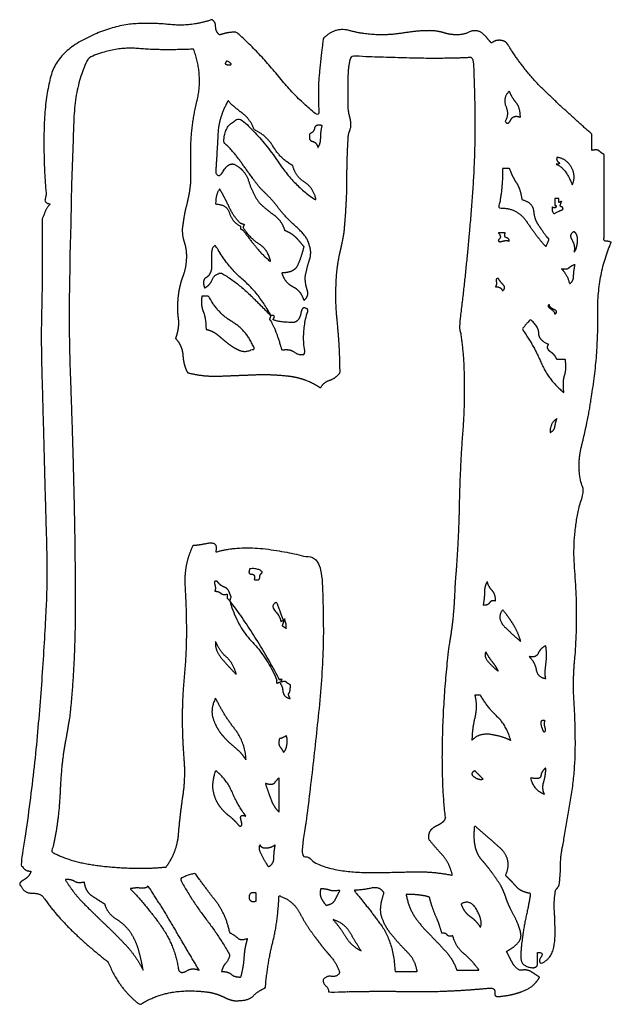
# Model space of a CAD drawing. Header units: millimetres. Extents: x 0 to 600, y 0 to 400.
# Tile 13 of 31: x 136 to 140.01, y 127.43 to 134.09. Entities that reach past the tile are written whole.
import ezdxf

# ---------------------------------------------------------------- set-up
doc = ezdxf.new("R2010")
doc.units = ezdxf.units.MM
doc.header["$MEASUREMENT"] = 0
doc.layers.add('EngraveText', color=5, linetype='Continuous')

msp = doc.modelspace()

# ---------------------------------------------------------------- linework, layer by layer
at = {"layer": 'EngraveText'}
for points, knots in [([(136.0791, 128.3348), (136.0139, 128.3348), (136.0139, 128.4091), (136.0883, 128.8648), (136.1257, 129.2976), (136.1631, 129.7304), (136.1819, 130.1301), (136.191, 130.3444), (136.183, 130.6048), (136.1749, 130.8653), (136.1679, 131.1443), (136.1609, 131.4233), (136.1528, 131.6978), (136.1447, 131.9722), (136.1539, 132.2237), (136.1539, 132.354), (136.1539, 132.4889), (136.1539, 132.6238), (136.1539, 132.7445), (136.1679, 132.7725), (136.1749, 132.7957), (136.1819, 132.8189), (136.2094, 132.8469), (136.1679, 132.8561), (136.1749, 132.8795), (136.1819, 132.9029), (136.1819, 132.9212), (136.1631, 133.1167), (136.1676, 133.3448), (136.1722, 133.5729), (136.219, 133.7308), (136.2658, 133.8703), (136.4338, 133.9586), (136.6017, 134.047), (136.7605, 134.0658), (136.8908, 134.075), (137.0262, 134.061), (137.1615, 134.047), (137.3015, 134.0938), (137.3295, 134.0846), (137.3295, 134.0474), (137.3295, 134.0102), (137.3574, 133.9914), (137.3854, 134.0006), (137.4088, 134.0054), (137.4322, 134.0102), (137.4694, 134.0102), (137.6185, 133.8799), (137.7539, 133.7124), (137.8893, 133.5449), (138.0292, 133.4426), (138.02, 133.6009), (138.0294, 133.708), (138.0388, 133.8152), (138.0576, 133.9643), (138.1329, 134.0483), (138.2365, 134.0203), (138.3402, 133.9923), (138.453, 133.9923), (138.5287, 133.9923), (138.6133, 134.0063), (138.6979, 134.0203), (138.7736, 134.0203), (138.83, 134.0203), (138.8724, 134.0063), (138.9148, 133.9923), (138.9621, 133.9923), (139.0089, 133.9923), (139.0467, 134.0109), (139.0845, 134.0295), (139.1221, 134.0111), (139.1501, 133.9923), (139.1643, 133.9737), (139.1786, 133.9551), (139.1974, 133.9363), (139.2162, 133.9551), (139.2492, 133.9551), (139.2822, 133.9551), (139.301, 133.9363), (139.4143, 133.75), (139.565, 133.6055), (139.7156, 133.4609), (139.8757, 133.3214), (139.8757, 133.2656), (139.8757, 133.2099), (139.9133, 133.2191), (139.9275, 133.2053), (139.9417, 133.1915), (139.9605, 133.1819), (139.9605, 132.9029), (139.9605, 132.6238), (139.9509, 132.5959), (139.9745, 132.5959), (139.9981, 132.5959), (140.0073, 132.5867), (139.9116, 132.3724), (139.9164, 132.0979), (139.9212, 131.8235), (139.8722, 131.5353), (139.8529, 131.3958), (139.8088, 131.2189), (139.7646, 131.042), (139.8232, 130.9116), (139.7366, 130.6514), (139.7604, 130.3722), (139.7843, 130.0929), (139.7646, 129.8139), (139.7458, 129.6372), (139.7552, 129.4929), (139.7646, 129.3486), (139.7646, 129.1907), (139.7646, 129.0135), (139.7373, 128.8463), (139.7099, 128.679), (139.6824, 128.5207), (139.6644, 128.4463), (139.6644, 128.3811), (139.6644, 128.316), (139.6553, 128.2416), (139.6461, 128.2228), (139.6369, 128.2136), (139.6277, 128.2045), (139.6277, 128.1856), (139.619, 128.1297), (139.6233, 128.0553), (139.6277, 127.981), (139.6277, 127.9112), (139.6277, 127.8415), (139.6096, 127.7903), (139.5914, 127.7391), (139.5367, 127.7111), (139.5083, 127.7203), (139.5319, 127.7529), (139.5555, 127.7855), (139.5083, 127.7855), (139.5083, 127.7483), (139.5083, 127.7111), (139.5083, 127.674), (139.4611, 127.6836), (139.3955, 127.6928), (139.3955, 127.7531), (139.3955, 127.8135), (139.4047, 127.8694), (139.4143, 127.953), (139.4331, 128.0367), (139.4519, 128.1205), (139.4611, 128.1856), (139.3955, 128.1953), (139.3625, 128.2324), (139.3294, 128.2696), (139.2914, 128.3068), (139.3386, 128.4183), (139.249, 128.4975), (139.1593, 128.5766), (139.0841, 128.6418), (139.0653, 128.4848), (139.1307, 128.4111), (139.1961, 128.3374), (139.2612, 128.2355), (139.28, 128.1988), (139.294, 128.1572), (139.308, 128.1157), (139.3264, 128.0789), (139.392, 127.9587), (139.3966, 127.9033), (139.4012, 127.848), (139.2984, 127.7925), (139.3172, 127.7557), (139.3358, 127.7188), (139.3544, 127.6818), (139.392, 127.6635), (139.4383, 127.6726), (139.4663, 127.6543), (139.4943, 127.6359), (139.5223, 127.6171), (139.4851, 127.5528), (139.4152, 127.525), (139.3452, 127.4973), (139.2612, 127.4881), (139.2149, 127.4785), (139.2194, 127.5113), (139.224, 127.5441), (139.1869, 127.5441), (138.8956, 127.5161), (138.6365, 127.5207), (138.3773, 127.5253), (138.0944, 127.5161), (138.0944, 127.5441), (138.0758, 127.5578), (138.0572, 127.5716), (138.0572, 127.5996), (138.0756, 127.6276), (138.113, 127.623), (138.1504, 127.6184), (138.1692, 127.6464), (138.1504, 127.7116), (138.1038, 127.763), (138.0572, 127.8143), (138.0104, 127.8795), (137.9452, 127.9635), (137.8984, 128.052), (137.8516, 128.1406), (137.7585, 128.1682), (137.7493, 127.9818), (137.7165, 127.8561), (137.6837, 127.7304), (137.6653, 127.5441), (137.6185, 127.5253), (137.586, 127.4927), (137.5534, 127.4601), (137.4974, 127.4601), (137.4506, 127.4505), (137.3946, 127.4787), (137.3386, 127.5069), (137.2827, 127.5161), (137.1427, 127.5344), (137.0307, 127.5148), (136.9188, 127.4951), (136.8164, 127.4321), (136.6765, 127.5344), (136.6017, 127.7203), (136.4709, 127.8226), (136.3638, 127.9252), (136.2566, 128.0278), (136.1631, 128.1577), (136.1442, 128.1856), (136.0885, 128.1856), (136.0327, 128.1856), (136.0139, 128.2324), (135.9859, 128.2508), (136.0279, 128.274), (136.0699, 128.2972), (136.0791, 128.3348)], [-116, -116, -116, -115, -115, -114, -114, -113, -113, -112, -112, -111, -111, -110, -110, -109, -109, -108, -108, -107, -107, -106, -106, -105, -105, -104, -104, -103, -103, -102, -102, -101, -101, -100, -100, -99, -99, -98, -98, -97, -97, -96, -96, -95, -95, -94, -94, -93, -93, -92, -92, -91, -91, -90, -90, -89, -89, -88, -88, -87, -87, -86, -86, -85, -85, -84, -84, -83, -83, -82, -82, -81, -81, -80, -80, -79, -79, -78, -78, -77, -77, -76, -76, -75, -75, -74, -74, -73, -73, -72, -72, -71, -71, -70, -70, -69, -69, -68, -68, -67, -67, -66, -66, -65, -65, -64, -64, -63, -63, -62, -62, -61, -61, -60, -60, -59, -59, -58, -58, -57, -57, -56, -56, -55, -55, -54, -54, -53, -53, -52, -52, -51, -51, -50, -50, -49, -49, -48, -48, -47, -47, -46, -46, -45, -45, -44, -44, -43, -43, -42, -42, -41, -41, -40, -40, -39, -39, -38, -38, -37, -37, -36, -36, -35, -35, -34, -34, -33, -33, -32, -32, -31, -31, -30, -30, -29, -29, -28, -28, -27, -27, -26, -26, -25, -25, -24, -24, -23, -23, -22, -22, -21, -21, -20, -20, -19, -19, -18, -18, -17, -17, -16, -16, -15, -15, -14, -14, -13, -13, -12, -12, -11, -11, -10, -10, -9, -9, -8, -8, -7, -7, -6, -6, -5, -5, -4, -4, -3, -3, -2, -2, -1, -1, 0, 0, 0]), ([(136.994, 128.3628), (136.8073, 128.344), (136.579, 128.3671), (136.3507, 128.3903), (136.2203, 128.4651), (136.2667, 128.651), (136.2761, 128.8651), (136.2855, 129.0791), (136.3135, 129.2187), (136.3227, 129.265), (136.3275, 129.2976), (136.3323, 129.3302), (136.3415, 129.3765), (136.3787, 129.7304), (136.3787, 130.1209), (136.3787, 130.5115), (136.3693, 130.9031), (136.3599, 131.2947), (136.3461, 131.6676), (136.3323, 132.0404), (136.3415, 132.3662), (136.3415, 132.497), (136.3461, 132.6227), (136.3507, 132.7485), (136.3507, 132.8793), (136.3599, 133.1587), (136.3693, 133.415), (136.3787, 133.6713), (136.4718, 133.8392), (136.6489, 133.9136), (136.8027, 133.8996), (136.9564, 133.8856), (137.1803, 133.8952), (137.2455, 133.7181), (137.2035, 133.5455), (137.1615, 133.373), (137.1615, 133.2147), (137.1615, 133.1587), (137.1615, 133.1027), (137.1615, 133.0468), (137.1615, 132.9908), (137.1536, 132.9164), (137.1335, 132.8373), (137.1134, 132.7581), (137.1055, 132.6741), (137.1055, 132.6273), (137.1195, 132.5854), (137.1335, 132.5434), (137.1335, 132.497), (137.1335, 132.4222), (137.1101, 132.3617), (137.0867, 132.3011), (137.0775, 132.2267), (137.0684, 132.1428), (137.0775, 132.0776), (137.0867, 132.0124), (137.0592, 131.9376), (137.1055, 131.8913), (137.1101, 131.8213), (137.1147, 131.7513), (137.1427, 131.7045), (137.2455, 131.6765), (137.362, 131.6814), (137.4786, 131.6862), (137.5954, 131.6908), (137.7121, 131.6954), (137.8287, 131.6814), (137.9452, 131.6674), (138.0384, 131.6022), (138.0572, 131.6394), (138.0992, 131.6534), (138.1412, 131.6674), (138.1692, 131.7045), (138.1692, 131.8725), (138.1504, 132.0542), (138.1315, 132.2359), (138.1504, 132.413), (138.1595, 132.4782), (138.1738, 132.5388), (138.188, 132.5994), (138.1972, 132.6553), (138.216, 132.8604), (138.216, 133.0096), (138.216, 133.1587), (138.2251, 133.2987), (138.2251, 133.317), (138.2343, 133.3404), (138.2435, 133.3638), (138.2435, 133.3822), (138.2435, 133.4102), (138.2343, 133.443), (138.2251, 133.4758), (138.2251, 133.5038), (138.2251, 133.6341), (138.2251, 133.7041), (138.2251, 133.7741), (138.2439, 133.8484), (138.4679, 133.8392), (138.6778, 133.8344), (138.8877, 133.8296), (139.074, 133.8392), (139.102, 133.345), (139.0694, 132.907), (139.0369, 132.469), (138.9809, 132.0216), (139.0089, 131.8817), (139.0135, 131.7093), (139.0181, 131.537), (139.0089, 131.3691), (138.9866, 131.0988), (138.9809, 130.8191), (138.9752, 130.5394), (138.9529, 130.2884), (138.9476, 130.1489), (138.9398, 130.0651), (138.9319, 129.9814), (138.9131, 129.8699), (138.8759, 129.5812), (138.8665, 129.2604), (138.8571, 128.9396), (138.8851, 128.6973), (138.8851, 128.6698), (138.8245, 128.6418), (138.764, 128.6138), (138.7736, 128.5486), (138.8199, 128.4927), (138.8665, 128.4415), (138.9131, 128.3903), (138.9319, 128.3068), (138.7998, 128.3348), (138.6537, 128.3302), (138.5077, 128.3256), (138.3664, 128.3256), (138.2251, 128.3256), (138.1073, 128.3534), (137.9894, 128.3811), (137.9138, 128.4651), (137.9798, 128.9396), (138.0316, 129.4605), (138.0834, 129.9814), (138.0362, 130.4371), (137.8858, 130.4839), (137.6876, 130.5117), (137.4895, 130.5394), (137.3295, 130.4931), (137.3483, 130.5674), (137.2765, 130.5534), (137.2048, 130.5394), (137.1781, 130.5394), (137.1147, 130.4096), (137.1241, 130.2606), (137.1335, 130.1117), (137.1335, 129.9534), (137.1335, 129.8047), (137.1195, 129.6558), (137.1055, 129.5069), (137.1055, 129.3765), (137.1055, 129.2278), (137.1167, 129.0929), (137.1278, 128.958), (137.1055, 128.8277), (137.0872, 128.6973), (137.0778, 128.5812), (137.0684, 128.4651), (136.994, 128.3628)], [0, 0, 0, 1, 1, 2, 2, 3, 3, 4, 4, 5, 5, 6, 6, 7, 7, 8, 8, 9, 9, 10, 10, 11, 11, 12, 12, 13, 13, 14, 14, 15, 15, 16, 16, 17, 17, 18, 18, 19, 19, 20, 20, 21, 21, 22, 22, 23, 23, 24, 24, 25, 25, 26, 26, 27, 27, 28, 28, 29, 29, 30, 30, 31, 31, 32, 32, 33, 33, 34, 34, 35, 35, 36, 36, 37, 37, 38, 38, 39, 39, 40, 40, 41, 41, 42, 42, 43, 43, 44, 44, 45, 45, 46, 46, 47, 47, 48, 48, 49, 49, 50, 50, 51, 51, 52, 52, 53, 53, 54, 54, 55, 55, 56, 56, 57, 57, 58, 58, 59, 59, 60, 60, 61, 61, 62, 62, 63, 63, 64, 64, 65, 65, 66, 66, 67, 67, 68, 68, 69, 69, 70, 70, 71, 71, 72, 72, 73, 73, 74, 74, 75, 75, 76, 76, 77, 77, 78, 78, 79, 79, 80, 80, 81, 81, 82, 82, 82]), ([(137.4069, 133.8169), (137.4349, 133.7981), (137.4349, 133.7935), (137.4349, 133.7889), (137.4209, 133.7889), (137.4069, 133.7889), (137.3975, 133.7935), (137.3881, 133.7981), (137.4069, 133.8169)], [0, 0, 0, 1, 1, 2, 2, 3, 3, 4, 4, 4]), ([(139.3176, 133.6118), (139.3364, 133.565), (139.3644, 133.5324), (139.3924, 133.4998), (139.3924, 133.4347), (139.3456, 133.4535), (139.327, 133.4161), (139.3084, 133.3787), (139.2896, 133.4067), (139.3176, 133.4535), (139.2942, 133.5093), (139.2708, 133.565), (139.3176, 133.6118)], [0, 0, 0, 1, 1, 2, 2, 3, 3, 4, 4, 5, 5, 6, 6, 6]), ([(137.8516, 133.1075), (137.8705, 133.0332), (137.931, 132.996), (137.9916, 132.9588), (138.0104, 132.8749), (137.8705, 132.9584), (137.7539, 133.1309), (137.6373, 133.3035), (137.4974, 133.4246), (137.3854, 133.3966), (137.3854, 133.2663), (137.4602, 133.1915), (137.5114, 133.117), (137.5626, 133.0424), (137.6282, 132.9584), (137.6653, 132.9212), (137.6933, 132.8935), (137.7213, 132.8657), (137.7493, 132.8285), (137.7957, 132.7634), (137.875, 132.6936), (137.9544, 132.6238), (137.9636, 132.5679), (137.9824, 132.5215), (137.9636, 132.4655), (137.9448, 132.4095), (137.9356, 132.354), (137.9356, 132.3072), (137.9496, 132.2654), (137.9636, 132.2237), (137.9264, 132.1957), (137.9076, 132.2608), (137.8519, 132.2888), (137.7961, 132.3168), (137.7773, 132.382), (137.8613, 132.382), (137.8844, 132.4332), (137.9076, 132.4843), (137.9264, 132.5587), (137.8984, 132.5959), (137.8705, 132.6238), (137.8425, 132.6518), (137.7961, 132.6702), (137.7773, 132.7354), (137.7248, 132.7728), (137.6723, 132.8102), (137.6247, 132.8565), (137.577, 132.9217), (137.5534, 133.0008), (137.5298, 133.08), (137.4532, 133.1172), (137.4152, 133.1264), (137.3819, 133.0706), (137.3487, 133.0148), (137.3295, 133.0612), (137.34, 133.2195), (137.3452, 133.3264), (137.3504, 133.4334), (137.4134, 133.5449), (137.4602, 133.4985), (137.5114, 133.4611), (137.5626, 133.4237), (137.5906, 133.3494), (137.6745, 133.3122), (137.7211, 133.2331), (137.7677, 133.1539), (137.8516, 133.1075)], [0, 0, 0, 1, 1, 2, 2, 3, 3, 4, 4, 5, 5, 6, 6, 7, 7, 8, 8, 9, 9, 10, 10, 11, 11, 12, 12, 13, 13, 14, 14, 15, 15, 16, 16, 17, 17, 18, 18, 19, 19, 20, 20, 21, 21, 22, 22, 23, 23, 24, 24, 25, 25, 26, 26, 27, 27, 28, 28, 29, 29, 30, 30, 31, 31, 32, 32, 33, 33, 33]), ([(137.9662, 133.3227), (137.9942, 133.3323), (137.9988, 133.3601), (138.0034, 133.3879), (138.0502, 133.3787), (138.0406, 133.3323), (138.0406, 133.295), (138.0406, 133.2576), (138.0222, 133.2296), (138.0126, 133.2667), (137.9846, 133.2716), (137.9566, 133.2764), (137.9662, 133.3227)], [0, 0, 0, 1, 1, 2, 2, 3, 3, 4, 4, 5, 5, 6, 6, 6]), ([(139.6413, 133.1635), (139.7064, 133.1543), (139.739, 133.0938), (139.7716, 133.0332), (139.7436, 132.9772), (139.6973, 133.0984), (139.6316, 133.1172), (139.6693, 133.1172), (139.6505, 133.1312), (139.6316, 133.1452), (139.6413, 133.1635)], [0, 0, 0, 1, 1, 2, 2, 3, 3, 4, 4, 5, 5, 5]), ([(139.5271, 132.689), (139.5739, 132.6147), (139.5833, 132.6147), (139.5927, 132.6147), (139.5647, 132.5587), (139.4987, 132.633), (139.4329, 132.7306), (139.3671, 132.8281), (139.2446, 132.8189), (139.2726, 132.94), (139.2726, 133.0887), (139.2962, 133.0887), (139.3198, 133.0887), (139.3386, 133.0328), (139.3668, 132.991), (139.395, 132.9492), (139.4047, 132.8749), (139.4799, 132.8561), (139.4847, 132.7957), (139.4895, 132.7354), (139.5271, 132.689)], [0, 0, 0, 1, 1, 2, 2, 3, 3, 4, 4, 5, 5, 6, 6, 7, 7, 8, 8, 9, 9, 10, 10, 10]), ([(137.4974, 132.6982), (137.4414, 132.7262), (137.4228, 132.7865), (137.4042, 132.8469), (137.3295, 132.8469), (137.3295, 132.9212), (137.3574, 132.9492), (137.3946, 132.8841), (137.4226, 132.8237), (137.4506, 132.7634), (137.4974, 132.7166), (137.5114, 132.712), (137.5254, 132.7074), (137.5208, 132.6982), (137.5162, 132.689), (137.5626, 132.6142), (137.6231, 132.577), (137.6837, 132.5399), (137.7025, 132.4563), (137.6465, 132.5027), (137.6045, 132.5539), (137.5626, 132.605), (137.5158, 132.6702), (137.5066, 132.6748), (137.4974, 132.6794), (137.4974, 132.6888), (137.4974, 132.6982)], [0, 0, 0, 1, 1, 2, 2, 3, 3, 4, 4, 5, 5, 6, 6, 7, 7, 8, 8, 9, 9, 10, 10, 11, 11, 12, 12, 13, 13, 13]), ([(139.6067, 132.829), (139.6347, 132.8102), (139.6347, 132.8381), (139.6299, 132.8381), (139.6251, 132.8381), (139.6251, 132.8615), (139.6251, 132.8849), (139.6391, 132.8849), (139.6531, 132.8849), (139.6531, 132.8709), (139.6531, 132.8569), (139.6625, 132.8615), (139.6719, 132.8661), (139.6673, 132.8521), (139.6627, 132.8381), (139.6627, 132.829), (139.6719, 132.829), (139.6811, 132.829), (139.6811, 132.8102), (139.6531, 132.801), (139.6299, 132.787), (139.6067, 132.773), (139.6067, 132.829)], [0, 0, 0, 1, 1, 2, 2, 3, 3, 4, 4, 5, 5, 6, 6, 7, 7, 8, 8, 9, 9, 10, 10, 11, 11, 11]), ([(139.2896, 132.6518), (139.2805, 132.6238), (139.299, 132.6192), (139.3176, 132.6147), (139.3176, 132.5959), (139.2988, 132.605), (139.2711, 132.5959), (139.2433, 132.5867), (139.2433, 132.605), (139.2708, 132.6238), (139.2433, 132.6518), (139.2665, 132.6518), (139.2896, 132.6518)], [0, 0, 0, 1, 1, 2, 2, 3, 3, 4, 4, 5, 5, 6, 6, 6]), ([(139.7559, 132.661), (139.7838, 132.6426), (139.779, 132.5913), (139.7742, 132.5399), (139.7559, 132.5211), (139.765, 132.5679), (139.7416, 132.6053), (139.7182, 132.6426), (139.7559, 132.661)], [0, 0, 0, 1, 1, 2, 2, 3, 3, 4, 4, 4]), ([(137.3015, 132.41), (137.3015, 132.4563), (137.3015, 132.5075), (137.3015, 132.5587), (137.3295, 132.5679), (137.4051, 132.4283), (137.514, 132.3352), (137.6229, 132.242), (137.6986, 132.1025), (137.6986, 132.0929), (137.7178, 132.0929), (137.727, 132.0929), (137.727, 132.0837), (137.7224, 132.0745), (137.7178, 132.0654), (137.7554, 132.0465), (137.8595, 132.0465), (137.8976, 132.0557), (137.907, 132.1117), (137.9164, 132.1677), (137.9544, 132.1305), (137.9076, 131.9814), (137.9356, 131.8322), (137.8893, 131.8226), (137.8613, 131.846), (137.8333, 131.8694), (137.7773, 131.8602), (137.7397, 131.9906), (137.7117, 132.0374), (137.7025, 132.0654), (137.6933, 132.0654), (137.6979, 132.0791), (137.7025, 132.0929), (137.6419, 132.1537), (137.5814, 132.2145), (137.4786, 132.3168), (137.3666, 132.382), (137.3198, 132.3728), (137.3058, 132.3354), (137.2918, 132.298), (137.2547, 132.2796), (137.2363, 132.3356), (137.2643, 132.3494), (137.2923, 132.3632), (137.3015, 132.41)], [0, 0, 0, 1, 1, 2, 2, 3, 3, 4, 4, 5, 5, 6, 6, 7, 7, 8, 8, 9, 9, 10, 10, 11, 11, 12, 12, 13, 13, 14, 14, 15, 15, 16, 16, 17, 17, 18, 18, 19, 19, 20, 20, 21, 21, 22, 22, 22]), ([(139.7624, 132.4375), (139.7528, 132.3907), (139.7528, 132.3582), (139.7528, 132.3256), (139.7248, 132.3072), (139.7156, 132.3627), (139.6693, 132.4095), (139.7064, 132.4004), (139.7204, 132.4144), (139.7344, 132.4283), (139.7624, 132.4375)], [0, 0, 0, 1, 1, 2, 2, 3, 3, 4, 4, 5, 5, 5]), ([(139.2245, 132.2884), (139.2337, 132.3068), (139.2291, 132.3256), (139.2245, 132.3444), (139.2433, 132.3444), (139.2525, 132.3256), (139.2756, 132.3022), (139.2988, 132.2788), (139.2708, 132.2604), (139.2617, 132.2884), (139.2245, 132.2884)], [0, 0, 0, 1, 1, 2, 2, 3, 3, 4, 4, 5, 5, 5]), ([(137.2643, 131.9997), (137.2643, 132.0745), (137.2455, 132.1211), (137.2267, 132.1677), (137.2363, 132.2237), (137.2595, 132.2237), (137.2827, 132.2237), (137.3386, 132.1117), (137.4412, 132.0511), (137.5438, 131.9906), (137.5906, 131.8694), (137.5346, 131.8414), (137.4972, 131.8554), (137.4598, 131.8694), (137.4226, 131.8974), (137.3854, 131.9254), (137.348, 131.958), (137.3106, 131.9906), (137.2643, 131.9997)], [0, 0, 0, 1, 1, 2, 2, 3, 3, 4, 4, 5, 5, 6, 6, 7, 7, 8, 8, 9, 9, 9]), ([(139.5879, 132.1673), (139.5879, 132.1484), (139.6205, 132.1345), (139.6531, 132.1205), (139.6251, 132.1016), (139.6251, 132.1205), (139.5971, 132.139), (139.5691, 132.1576), (139.5879, 132.1673)], [0, 0, 0, 1, 1, 2, 2, 3, 3, 4, 4, 4]), ([(139.6872, 131.5725), (139.5835, 131.656), (139.5317, 131.7769), (139.4799, 131.8978), (139.4051, 132.0002), (139.4235, 132.0282), (139.4611, 132.0654), (139.5175, 132.019), (139.5175, 131.9724), (139.5175, 131.9258), (139.5835, 131.8978), (139.5647, 131.8699), (139.5978, 131.8467), (139.6308, 131.8235), (139.64, 131.7955), (139.6684, 131.7955), (139.6968, 131.7955), (139.706, 131.7303), (139.6918, 131.6886), (139.6776, 131.6468), (139.6872, 131.5725)], [0, 0, 0, 1, 1, 2, 2, 3, 3, 4, 4, 5, 5, 6, 6, 7, 7, 8, 8, 9, 9, 10, 10, 10]), ([(139.64, 131.3958), (139.6303, 131.3678), (139.6257, 131.3398), (139.6212, 131.3118), (139.5932, 131.3026), (139.5932, 131.3678), (139.64, 131.3958)], [0, 0, 0, 1, 1, 2, 2, 3, 3, 3]), ([(137.5906, 130.3072), (137.5997, 130.3444), (137.5717, 130.3444), (137.5438, 130.3444), (137.5626, 130.3816), (137.6369, 130.3816), (137.6465, 130.3536), (137.6277, 130.3444), (137.6277, 130.321), (137.6277, 130.2976), (137.5906, 130.3072)], [0, 0, 0, 1, 1, 2, 2, 3, 3, 4, 4, 5, 5, 5]), ([(137.8355, 129.5948), (137.8355, 129.548), (137.8263, 129.5386), (137.8171, 129.5292), (137.8355, 129.5012), (137.7891, 129.5108), (137.7845, 129.5528), (137.7799, 129.5948), (137.7611, 129.6131), (137.7517, 129.6086), (137.7423, 129.604), (137.7423, 129.618), (137.7423, 129.632), (137.6771, 129.7811), (137.5746, 129.8882), (137.472, 129.9954), (137.4257, 130.1633), (137.4163, 130.1725), (137.4069, 130.1817), (137.4069, 130.1957), (137.4069, 130.2097), (137.3789, 130.2005), (137.3649, 130.2145), (137.3509, 130.2285), (137.3229, 130.2285), (137.3325, 130.2469), (137.3231, 130.2749), (137.3137, 130.3028), (137.3417, 130.2937), (137.3605, 130.2657), (137.3883, 130.2563), (137.416, 130.2469), (137.4257, 130.2097), (137.4303, 130.2003), (137.4349, 130.1909), (137.4303, 130.1771), (137.4257, 130.1633), (137.5188, 130.0417), (137.6026, 129.9066), (137.6863, 129.7715), (137.7611, 129.632), (137.7705, 129.632), (137.7799, 129.632), (137.7751, 129.6225), (137.7703, 129.6131), (137.7983, 129.6223), (137.8077, 129.6131), (137.8171, 129.604), (137.8355, 129.5948)], [0, 0, 0, 1, 1, 2, 2, 3, 3, 4, 4, 5, 5, 6, 6, 7, 7, 8, 8, 9, 9, 10, 10, 11, 11, 12, 12, 13, 13, 14, 14, 15, 15, 16, 16, 17, 17, 18, 18, 19, 19, 20, 20, 21, 21, 22, 22, 23, 23, 24, 24, 24]), ([(139.1685, 130.2937), (139.1777, 130.2565), (139.2011, 130.2331), (139.2245, 130.2097), (139.2245, 130.1633), (139.1965, 130.1725), (139.1871, 130.1539), (139.1777, 130.1353), (139.1405, 130.1353), (139.1497, 130.1817), (139.1497, 130.2237), (139.1497, 130.2657), (139.1685, 130.2937)], [0, 0, 0, 1, 1, 2, 2, 3, 3, 4, 4, 5, 5, 6, 6, 6]), ([(137.7983, 130.0417), (137.7983, 130.0372), (137.7983, 130.0326), (137.8031, 130.0186), (137.8079, 130.0046), (137.8079, 129.9906), (137.8079, 129.9766), (137.7939, 129.986), (137.7799, 129.9954), (137.7845, 130.0094), (137.7891, 130.0234), (137.7937, 130.028), (137.7983, 130.0326), (137.7937, 130.0326), (137.7891, 130.0326), (137.7797, 130.028), (137.7703, 130.0234), (137.7703, 130.0514), (137.7331, 130.0934), (137.696, 130.1353), (137.7423, 130.1537), (137.7611, 130.1073), (137.7705, 130.0794), (137.7799, 130.0514), (137.7891, 130.0326), (137.7937, 130.0372), (137.7983, 130.0417)], [0, 0, 0, 1, 1, 2, 2, 3, 3, 4, 4, 5, 5, 6, 6, 7, 7, 8, 8, 9, 9, 10, 10, 11, 11, 12, 12, 13, 13, 13]), ([(139.395, 129.8882), (139.3482, 129.9258), (139.2877, 129.9864), (139.2271, 130.047), (139.2735, 130.103), (139.3111, 130.0562), (139.3437, 130.005), (139.3762, 129.9538), (139.395, 129.8882)], [0, 0, 0, 1, 1, 2, 2, 3, 3, 4, 4, 4]), ([(137.4694, 129.6652), (137.4226, 129.7115), (137.3714, 129.7721), (137.3203, 129.8327), (137.3295, 129.8882), (137.3574, 129.8231), (137.404, 129.7813), (137.4506, 129.7395), (137.4694, 129.6652)], [0, 0, 0, 1, 1, 2, 2, 3, 3, 4, 4, 4]), ([(139.2433, 129.6879), (139.2153, 129.7063), (139.1779, 129.7483), (139.1405, 129.7903), (139.1593, 129.8183), (139.1777, 129.7811), (139.2011, 129.7531), (139.2245, 129.7251), (139.2433, 129.6879)], [0, 0, 0, 1, 1, 2, 2, 3, 3, 4, 4, 4]), ([(139.5647, 129.6372), (139.5088, 129.6464), (139.4996, 129.6976), (139.4904, 129.7487), (139.4528, 129.7859), (139.4996, 129.7767), (139.5136, 129.8093), (139.5276, 129.8419), (139.5647, 129.8602), (139.5739, 129.7951), (139.5647, 129.7301), (139.5555, 129.6652), (139.5647, 129.6372)], [0, 0, 0, 1, 1, 2, 2, 3, 3, 4, 4, 5, 5, 6, 6, 6]), ([(137.5346, 129.0875), (137.5066, 129.1338), (137.4552, 129.1758), (137.4038, 129.2178), (137.3666, 129.2644), (137.3295, 129.3109), (137.3109, 129.3715), (137.2923, 129.4321), (137.3295, 129.5069), (137.3758, 129.4041), (137.4552, 129.3015), (137.5346, 129.199), (137.5346, 129.0875)], [0, 0, 0, 1, 1, 2, 2, 3, 3, 4, 4, 5, 5, 6, 6, 6]), ([(139.3273, 129.2187), (139.2809, 129.2467), (139.1967, 129.2606), (139.1125, 129.2746), (139.0648, 129.2187), (139.0648, 129.293), (139.0839, 129.3722), (139.1029, 129.4513), (139.0841, 129.5257), (139.1031, 129.5257), (139.1221, 129.5257), (139.1689, 129.4421), (139.2341, 129.3816), (139.2993, 129.321), (139.3273, 129.2187)], [0, 0, 0, 1, 1, 2, 2, 3, 3, 4, 4, 5, 5, 6, 6, 7, 7, 7]), ([(139.5599, 129.3521), (139.5507, 129.3337), (139.5599, 129.3057), (139.5691, 129.2777), (139.5507, 129.2777), (139.5416, 129.2869), (139.5322, 129.3243), (139.5227, 129.3617), (139.5599, 129.3521)], [0, 0, 0, 1, 1, 2, 2, 3, 3, 4, 4, 4]), ([(137.7891, 129.1378), (137.7799, 129.1566), (137.7659, 129.1751), (137.7519, 129.1937), (137.7611, 129.2309), (137.7703, 129.2309), (137.8079, 129.2497), (137.8171, 129.2309), (137.8125, 129.1937), (137.8079, 129.1566), (137.7891, 129.1378)], [0, 0, 0, 1, 1, 2, 2, 3, 3, 4, 4, 5, 5, 5]), ([(137.5346, 128.7065), (137.4878, 128.7249), (137.5018, 128.6783), (137.5158, 128.6317), (137.4878, 128.6414), (137.4598, 128.6785), (137.4178, 128.7111), (137.3758, 128.7437), (137.348, 128.7857), (137.3203, 128.8277), (137.3109, 128.8837), (137.3015, 128.9396), (137.3295, 129.014), (137.4038, 128.958), (137.4412, 128.8694), (137.4786, 128.7809), (137.5346, 128.7065)], [0, 0, 0, 1, 1, 2, 2, 3, 3, 4, 4, 5, 5, 6, 6, 7, 7, 8, 8, 8]), ([(139.1401, 128.958), (139.1121, 128.9488), (139.0795, 128.9722), (139.0469, 128.9956), (139.0841, 129.014), (139.1121, 128.986), (139.1401, 128.958)], [0, 0, 0, 1, 1, 2, 2, 3, 3, 3]), ([(139.5555, 128.8557), (139.4799, 128.8837), (139.4611, 128.9672), (139.5271, 128.9488), (139.5319, 128.9812), (139.5367, 129.0135), (139.5647, 129.0324), (139.5647, 128.9856), (139.5507, 128.9392), (139.5367, 128.8928), (139.5555, 128.8557)], [0, 0, 0, 1, 1, 2, 2, 3, 3, 4, 4, 5, 5, 5]), ([(137.7585, 128.7341), (137.7213, 128.7713), (137.7027, 128.8224), (137.6841, 128.8736), (137.6653, 128.9296), (137.7121, 128.9112), (137.7261, 128.9298), (137.7401, 128.9484), (137.7585, 128.9672), (137.7585, 128.8506), (137.7585, 128.7341)], [0, 0, 0, 1, 1, 2, 2, 3, 3, 4, 4, 5, 5, 5]), ([(137.6863, 128.3641), (137.668, 128.3921), (137.64, 128.4435), (137.612, 128.4949), (137.6308, 128.5132), (137.64, 128.4852), (137.6771, 128.49), (137.7143, 128.4949), (137.7331, 128.5132), (137.7239, 128.4669), (137.7239, 128.4249), (137.7239, 128.3829), (137.6863, 128.3641)], [0, 0, 0, 1, 1, 2, 2, 3, 3, 4, 4, 5, 5, 6, 6, 6]), ([(137.3697, 127.656), (137.3789, 127.6932), (137.3975, 127.7118), (137.416, 127.7304), (137.4257, 127.7675), (137.3509, 127.8983), (137.2577, 128.0195), (137.1646, 128.1406), (137.0898, 128.2806), (137.1458, 128.3177), (137.1926, 128.3177), (137.2577, 128.2246), (137.3277, 128.136), (137.3977, 128.0474), (137.4257, 127.9167), (137.4628, 127.8983), (137.4814, 127.8795), (137.5, 127.8607), (137.5468, 127.8795), (137.528, 127.8235), (137.5234, 127.7538), (137.5188, 127.684), (137.5, 127.6184), (137.4537, 127.6184), (137.4349, 127.6372), (137.416, 127.656), (137.3697, 127.656)], [0, 0, 0, 1, 1, 2, 2, 3, 3, 4, 4, 5, 5, 6, 6, 7, 7, 8, 8, 9, 9, 10, 10, 11, 11, 12, 12, 13, 13, 13]), ([(136.8388, 127.6648), (136.7924, 127.7579), (136.7231, 127.8323), (136.6538, 127.9066), (136.5798, 127.9764), (136.5059, 128.0461), (136.4364, 128.1159), (136.3669, 128.1856), (136.3109, 128.2788), (136.3572, 128.2788), (136.376, 128.2648), (136.3948, 128.2508), (136.4412, 128.26), (136.4504, 128.1948), (136.4919, 128.1671), (136.5335, 128.1393), (136.5798, 128.1113), (136.5982, 128.0461), (136.6583, 128.009), (136.7185, 127.9718), (136.7557, 127.9158), (136.7924, 127.8603), (136.811, 127.7905), (136.8296, 127.7207), (136.8388, 127.6648)], [0, 0, 0, 1, 1, 2, 2, 3, 3, 4, 4, 5, 5, 6, 6, 7, 7, 8, 8, 9, 9, 10, 10, 11, 11, 12, 12, 12]), ([(137.2175, 127.6652), (137.1707, 127.684), (137.1335, 127.6606), (137.0963, 127.6372), (137.0775, 127.6652), (137.0592, 127.8235), (136.9566, 127.9681), (136.8541, 128.1126), (136.7513, 128.2149), (136.7885, 128.2246), (136.8213, 128.2198), (136.8541, 128.2149), (136.8724, 128.2338), (136.9656, 128.0938), (137.0496, 127.9495), (137.1335, 127.8052), (137.2175, 127.6652)], [0, 0, 0, 1, 1, 2, 2, 3, 3, 4, 4, 5, 5, 6, 6, 7, 7, 8, 8, 8]), ([(138.0782, 128.1034), (138.0594, 128.1218), (138.0454, 128.1498), (138.0314, 128.1778), (138.0406, 128.2149), (138.0782, 128.2149), (138.1014, 128.2058), (138.1246, 128.1966), (138.1713, 128.2058), (138.1525, 128.1686), (138.1385, 128.1406), (138.1246, 128.1126), (138.0782, 128.1034)], [0, 0, 0, 1, 1, 2, 2, 3, 3, 4, 4, 5, 5, 6, 6, 6]), ([(138.544, 127.656), (138.5348, 127.8515), (138.4508, 127.9681), (138.3668, 128.0846), (138.2645, 128.2058), (138.3205, 128.2058), (138.3811, 128.2198), (138.4416, 128.2338), (138.4696, 128.187), (138.432, 128.0846), (138.4554, 128.0195), (138.4788, 127.9543), (138.5254, 127.8983), (138.572, 127.8423), (138.6279, 127.7863), (138.6839, 127.7304), (138.6931, 127.656), (138.6185, 127.656), (138.544, 127.656)], [0, 0, 0, 1, 1, 2, 2, 3, 3, 4, 4, 5, 5, 6, 6, 7, 7, 8, 8, 9, 9, 9]), ([(137.6028, 128.1314), (137.556, 128.1218), (137.556, 128.1592), (137.556, 128.1966), (137.6028, 128.187), (137.6028, 128.1592), (137.6028, 128.1314)], [0, 0, 0, 1, 1, 2, 2, 3, 3, 3]), ([(138.9634, 127.6648), (138.9354, 127.7391), (138.8842, 127.7951), (138.8331, 127.8511), (138.7771, 127.9071), (138.7211, 127.963), (138.6791, 128.0236), (138.6371, 128.0842), (138.6188, 128.1773), (138.6747, 128.1773), (138.7119, 128.1727), (138.7491, 128.1682), (138.7771, 128.1585), (138.7959, 128.0842), (138.8191, 128.033), (138.8422, 127.9818), (138.861, 127.9162), (138.889, 127.9162), (138.8982, 127.9022), (138.9074, 127.8883), (138.9354, 127.8979), (138.9542, 127.8231), (139.0102, 127.7765), (139.0662, 127.7299), (139.1125, 127.6648), (139.038, 127.6648), (138.9634, 127.6648)], [0, 0, 0, 1, 1, 2, 2, 3, 3, 4, 4, 5, 5, 6, 6, 7, 7, 8, 8, 9, 9, 10, 10, 11, 11, 12, 12, 13, 13, 13]), ([(138.9914, 128.1126), (139.0565, 128.1498), (139.0985, 128.0706), (139.1405, 127.9915), (139.1217, 127.9543), (139.0941, 128.0006), (139.0522, 128.0286), (139.0102, 128.0566), (138.9914, 128.1126)], [0, 0, 0, 1, 1, 2, 2, 3, 3, 4, 4, 4]), ([(138.3144, 127.7951), (138.2435, 127.8323), (138.2083, 127.8926), (138.1731, 127.953), (138.1224, 128.009), (138.2033, 127.981), (138.2387, 127.9206), (138.2741, 127.8603), (138.3144, 127.7951)], [0, 0, 0, 1, 1, 2, 2, 3, 3, 4, 4, 4])]:
    msp.add_open_spline(points, degree=2, knots=knots, dxfattribs=at)

doc.saveas('drawing.dxf')
